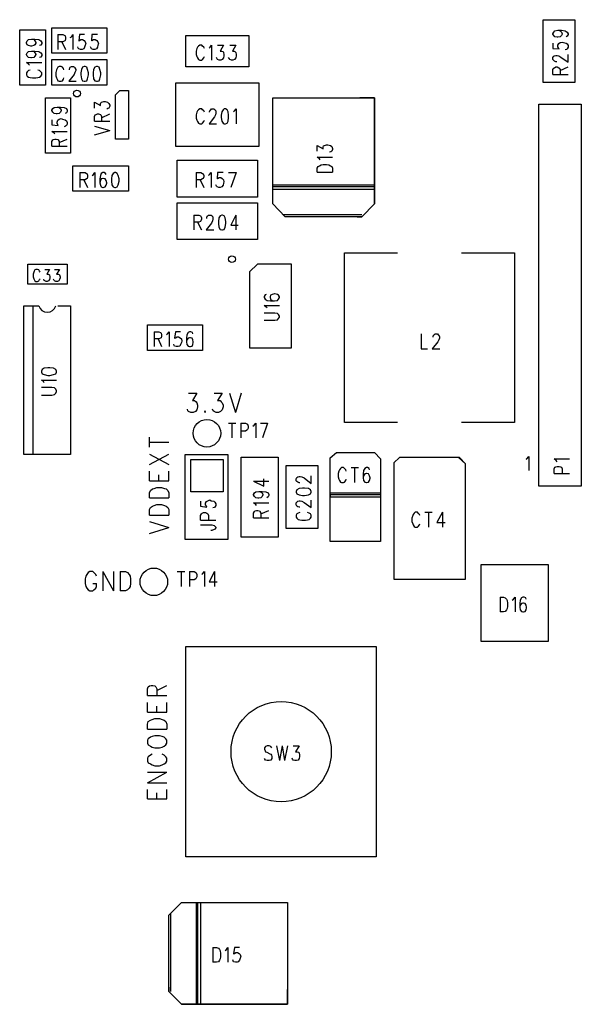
# Model space of a CAD drawing. Extents: x 11.9 to 28.1, y 10.8 to 21.2.
# Tile 13 of 53: x 15.8 to 17.1, y 16.6 to 18.9. Entities that reach past the tile are written whole.
import ezdxf

# ---------------------------------------------------------------- set-up
doc = ezdxf.new("R2010")
doc.units = 0
doc.header["$MEASUREMENT"] = 0
doc.layers.add('LAYNR1', color=2, linetype='Continuous')

msp = doc.modelspace()

# ---------------------------------------------------------------- linework, layer by layer
at = {"layer": 'LAYNR1', "color": 7}
for points in [[(16.99, 18.767), (16.99, 18.915)], [(16.99, 18.915), (17.065, 18.915)], [(17.065, 18.915), (17.065, 18.767)], [(15.757, 18.761), (15.757, 18.891)], [(15.757, 18.891), (15.818, 18.891)], [(15.818, 18.891), (15.818, 18.761)], [(15.833, 18.896), (15.962, 18.896)], [(15.833, 18.836), (15.833, 18.896)], [(15.847, 18.88), (15.847, 18.845)], [(15.847, 18.88), (15.859, 18.88), (15.863, 18.878), (15.864, 18.877), (15.865, 18.873), (15.865, 18.87), (15.864, 18.866), (15.863, 18.865), (15.859, 18.863), (15.847, 18.863)], [(15.876, 18.873), (15.879, 18.875), (15.882, 18.88), (15.882, 18.845)], [(15.91, 18.88), (15.898, 18.88), (15.896, 18.865), (15.898, 18.866), (15.901, 18.868), (15.905, 18.868), (15.909, 18.866), (15.911, 18.863), (15.913, 18.858), (15.911, 18.855), (15.91, 18.85), (15.908, 18.846), (15.904, 18.845), (15.9, 18.845), (15.896, 18.846), (15.895, 18.848), (15.894, 18.851)], [(15.94, 18.88), (15.927, 18.88), (15.926, 18.865), (15.927, 18.866), (15.931, 18.868), (15.935, 18.868), (15.939, 18.866), (15.941, 18.863), (15.943, 18.858), (15.941, 18.855), (15.94, 18.85), (15.938, 18.846), (15.934, 18.845), (15.93, 18.845), (15.926, 18.846), (15.925, 18.848), (15.924, 18.851)], [(15.962, 18.896), (15.962, 18.836)], [(16.148, 18.878), (16.297, 18.878)], [(16.148, 18.804), (16.148, 18.878)], [(16.297, 18.878), (16.297, 18.804)], [(17.025, 18.89), (17.03, 18.889), (17.033, 18.886), (17.035, 18.882), (17.035, 18.881), (17.033, 18.878), (17.03, 18.875), (17.025, 18.874), (17.023, 18.874), (17.018, 18.875), (17.015, 18.878), (17.013, 18.881), (17.013, 18.882), (17.015, 18.886), (17.018, 18.889), (17.025, 18.89), (17.033, 18.89), (17.042, 18.889), (17.047, 18.886), (17.049, 18.882), (17.049, 18.88), (17.047, 18.876), (17.044, 18.875)], [(15.785, 18.869), (15.79, 18.868), (15.793, 18.865), (15.795, 18.861), (15.795, 18.86), (15.793, 18.856), (15.79, 18.854), (15.785, 18.853), (15.783, 18.853), (15.778, 18.854), (15.775, 18.856), (15.773, 18.86), (15.773, 18.861), (15.775, 18.865), (15.778, 18.868), (15.785, 18.869), (15.793, 18.869), (15.802, 18.868), (15.807, 18.865), (15.809, 18.861), (15.809, 18.859), (15.807, 18.855), (15.804, 18.854)], [(15.856, 18.863), (15.865, 18.845)], [(16.181, 18.855), (16.178, 18.853)], [(16.186, 18.855), (16.181, 18.855)], [(16.188, 18.853), (16.186, 18.855)], [(16.206, 18.85), (16.209, 18.855)], [(16.209, 18.855), (16.209, 18.82)], [(16.223, 18.855), (16.237, 18.855)], [(16.237, 18.855), (16.229, 18.841)], [(16.252, 18.855), (16.266, 18.855)], [(16.266, 18.855), (16.258, 18.841)], [(17.013, 18.86), (17.013, 18.847), (17.028, 18.846), (17.027, 18.847), (17.025, 18.851), (17.025, 18.855), (17.027, 18.859), (17.03, 18.861), (17.035, 18.862), (17.038, 18.861), (17.044, 18.86), (17.047, 18.858), (17.049, 18.854), (17.049, 18.85), (17.047, 18.846), (17.045, 18.845), (17.042, 18.844)], [(15.785, 18.841), (15.79, 18.84), (15.793, 18.837), (15.795, 18.834), (15.795, 18.833), (15.793, 18.829), (15.79, 18.826), (15.785, 18.825), (15.783, 18.825), (15.778, 18.826), (15.775, 18.829), (15.773, 18.833), (15.773, 18.834), (15.775, 18.837), (15.778, 18.84), (15.785, 18.841), (15.793, 18.841), (15.802, 18.84), (15.807, 18.837), (15.809, 18.834), (15.809, 18.831), (15.807, 18.827), (15.804, 18.826)], [(15.962, 18.836), (15.833, 18.836)], [(16.174, 18.847), (16.173, 18.841)], [(16.173, 18.841), (16.173, 18.833)], [(16.173, 18.833), (16.174, 18.828)], [(16.176, 18.85), (16.174, 18.847)], [(16.178, 18.853), (16.176, 18.85)], [(16.191, 18.85), (16.188, 18.853)], [(16.192, 18.847), (16.191, 18.85)], [(16.203, 18.848), (16.206, 18.85)], [(16.229, 18.841), (16.233, 18.841)], [(16.233, 18.841), (16.236, 18.84)], [(16.236, 18.84), (16.237, 18.838)], [(16.237, 18.838), (16.238, 18.833)], [(16.238, 18.833), (16.238, 18.83)], [(16.258, 18.841), (16.262, 18.841)], [(16.262, 18.841), (16.264, 18.84)], [(16.264, 18.84), (16.266, 18.838)], [(16.266, 18.838), (16.267, 18.833)], [(16.267, 18.833), (16.267, 18.83)], [(17.022, 18.816), (17.02, 18.816), (17.017, 18.817), (17.015, 18.819), (17.013, 18.821), (17.013, 18.826), (17.015, 18.829), (17.017, 18.83), (17.02, 18.831), (17.023, 18.831), (17.027, 18.83), (17.032, 18.827), (17.049, 18.815), (17.049, 18.833)], [(15.78, 18.808), (15.778, 18.81), (15.773, 18.814), (15.809, 18.814)], [(15.833, 18.761), (15.833, 18.821)], [(15.833, 18.821), (15.962, 18.821)], [(15.962, 18.821), (15.962, 18.761)], [(16.174, 18.828), (16.176, 18.825)], [(16.176, 18.825), (16.178, 18.821)], [(16.178, 18.821), (16.181, 18.82)], [(16.181, 18.82), (16.186, 18.82)], [(16.186, 18.82), (16.188, 18.821)], [(16.188, 18.821), (16.191, 18.825)], [(16.191, 18.825), (16.192, 18.828)], [(16.222, 18.823), (16.221, 18.826)], [(16.223, 18.821), (16.222, 18.823)], [(16.227, 18.82), (16.223, 18.821)], [(16.231, 18.82), (16.227, 18.82)], [(16.234, 18.821), (16.231, 18.82)], [(16.237, 18.825), (16.234, 18.821)], [(16.238, 18.83), (16.237, 18.825)], [(16.251, 18.823), (16.249, 18.826)], [(16.252, 18.821), (16.251, 18.823)], [(16.256, 18.82), (16.252, 18.821)], [(16.259, 18.82), (16.256, 18.82)], [(16.263, 18.821), (16.259, 18.82)], [(16.266, 18.825), (16.263, 18.821)], [(16.267, 18.83), (16.266, 18.825)], [(15.782, 18.796), (15.778, 18.795), (15.775, 18.792), (15.773, 18.79), (15.773, 18.785), (15.775, 18.782), (15.778, 18.78), (15.782, 18.779), (15.787, 18.778), (15.795, 18.778), (15.8, 18.779), (15.804, 18.78), (15.807, 18.782), (15.809, 18.785), (15.809, 18.79), (15.807, 18.792), (15.804, 18.795), (15.8, 18.796)], [(15.861, 18.797), (15.86, 18.8), (15.858, 18.803), (15.855, 18.805), (15.85, 18.805), (15.847, 18.803), (15.845, 18.8), (15.844, 18.797), (15.842, 18.791), (15.842, 18.783), (15.844, 18.778), (15.845, 18.775), (15.847, 18.771), (15.85, 18.77), (15.855, 18.77), (15.858, 18.771), (15.86, 18.775), (15.861, 18.778)], [(15.874, 18.797), (15.874, 18.798), (15.875, 18.802), (15.876, 18.803), (15.879, 18.805), (15.884, 18.805), (15.886, 18.803), (15.887, 18.802), (15.889, 18.798), (15.889, 18.795), (15.887, 18.791), (15.885, 18.786), (15.873, 18.77), (15.89, 18.77)], [(16.297, 18.804), (16.148, 18.804)], [(17.013, 18.786), (17.013, 18.798), (17.015, 18.801), (17.017, 18.802), (17.02, 18.804), (17.023, 18.804), (17.027, 18.802), (17.028, 18.801), (17.03, 18.798), (17.03, 18.786)], [(17.013, 18.786), (17.049, 18.786)], [(17.03, 18.795), (17.049, 18.804)], [(15.818, 18.761), (15.757, 18.761)], [(15.962, 18.761), (15.833, 18.761)], [(16.125, 18.766), (16.32, 18.766)], [(16.125, 18.616), (16.125, 18.766)], [(16.32, 18.766), (16.32, 18.616)], [(17.065, 18.767), (16.99, 18.767)], [(15.983, 18.738), (15.993, 18.748)], [(15.983, 18.634), (15.983, 18.738)], [(15.993, 18.748), (16.013, 18.748)], [(16.013, 18.748), (16.013, 18.634)], [(15.818, 18.601), (15.818, 18.731)], [(15.818, 18.731), (15.877, 18.731)], [(15.877, 18.731), (15.877, 18.601)], [(15.933, 18.707), (15.933, 18.721)], [(15.933, 18.721), (15.947, 18.713)], [(15.947, 18.717), (15.948, 18.719)], [(15.947, 18.713), (15.947, 18.717)], [(15.948, 18.719), (15.95, 18.721)], [(15.95, 18.721), (15.955, 18.722)], [(15.955, 18.722), (15.958, 18.722)], [(15.958, 18.722), (15.964, 18.721)], [(15.964, 18.721), (15.967, 18.718)], [(15.967, 18.718), (15.969, 18.714)], [(16.353, 18.481), (16.353, 18.731)], [(16.353, 18.731), (16.388, 18.731)], [(16.353, 18.481), (16.353, 18.731)], [(16.353, 18.731), (16.593, 18.731)], [(16.593, 18.731), (16.558, 18.731)], [(16.593, 18.481), (16.593, 18.731)], [(16.593, 18.731), (16.593, 18.481)], [(16.98, 17.816), (16.98, 18.716)], [(16.98, 18.716), (17.08, 18.716)], [(17.08, 18.716), (17.08, 17.816)], [(15.833, 18.702), (15.835, 18.706)], [(15.833, 18.701), (15.833, 18.702)], [(15.835, 18.697), (15.833, 18.701)], [(15.835, 18.706), (15.838, 18.708)], [(15.838, 18.694), (15.835, 18.697)], [(15.838, 18.708), (15.845, 18.709)], [(15.843, 18.693), (15.838, 18.694)], [(15.845, 18.693), (15.843, 18.693)], [(15.845, 18.709), (15.85, 18.708)], [(15.845, 18.709), (15.853, 18.709)], [(15.85, 18.694), (15.845, 18.693)], [(15.85, 18.708), (15.853, 18.706)], [(15.853, 18.697), (15.85, 18.694)], [(15.853, 18.709), (15.862, 18.708)], [(15.853, 18.706), (15.855, 18.702)], [(15.855, 18.701), (15.853, 18.697)], [(15.855, 18.702), (15.855, 18.701)], [(15.862, 18.708), (15.867, 18.706)], [(15.867, 18.696), (15.864, 18.694)], [(15.867, 18.706), (15.869, 18.702)], [(15.869, 18.699), (15.867, 18.696)], [(15.869, 18.702), (15.869, 18.699)], [(15.935, 18.691), (15.937, 18.692)], [(15.937, 18.692), (15.94, 18.693)], [(15.94, 18.693), (15.943, 18.693)], [(15.943, 18.693), (15.947, 18.692)], [(15.947, 18.692), (15.948, 18.691)], [(15.95, 18.684), (15.969, 18.693)], [(15.965, 18.706), (15.962, 18.704)], [(15.967, 18.707), (15.965, 18.706)], [(15.969, 18.711), (15.967, 18.707)], [(15.969, 18.714), (15.969, 18.711)], [(16.174, 18.697), (16.173, 18.691)], [(16.176, 18.7), (16.174, 18.697)], [(16.178, 18.703), (16.176, 18.7)], [(16.181, 18.705), (16.178, 18.703)], [(16.186, 18.705), (16.181, 18.705)], [(16.188, 18.703), (16.186, 18.705)], [(16.191, 18.7), (16.188, 18.703)], [(16.192, 18.697), (16.191, 18.7)], [(16.204, 18.698), (16.206, 18.702)], [(16.204, 18.697), (16.204, 18.698)], [(16.206, 18.702), (16.207, 18.703)], [(16.207, 18.703), (16.209, 18.705)], [(16.209, 18.705), (16.214, 18.705)], [(16.214, 18.705), (16.217, 18.703)], [(16.217, 18.703), (16.218, 18.702)], [(16.218, 18.702), (16.219, 18.698)], [(16.219, 18.695), (16.218, 18.691)], [(16.219, 18.698), (16.219, 18.695)], [(16.233, 18.698), (16.232, 18.69)], [(16.236, 18.703), (16.233, 18.698)], [(16.239, 18.705), (16.236, 18.703)], [(16.242, 18.705), (16.239, 18.705)], [(16.246, 18.703), (16.242, 18.705)], [(16.248, 18.698), (16.246, 18.703)], [(16.249, 18.69), (16.248, 18.698)], [(16.261, 18.698), (16.263, 18.7)], [(16.263, 18.7), (16.267, 18.705)], [(16.267, 18.705), (16.267, 18.67)], [(15.833, 18.679), (15.833, 18.667)], [(15.845, 18.674), (15.847, 18.678)], [(15.845, 18.671), (15.845, 18.674)], [(15.847, 18.667), (15.845, 18.671)], [(15.847, 18.678), (15.85, 18.681)], [(15.85, 18.681), (15.855, 18.682)], [(15.855, 18.682), (15.858, 18.681)], [(15.858, 18.681), (15.864, 18.679)], [(15.864, 18.679), (15.867, 18.677)], [(15.867, 18.677), (15.869, 18.673)], [(15.869, 18.669), (15.867, 18.666)], [(15.869, 18.673), (15.869, 18.669)], [(15.933, 18.687), (15.935, 18.691)], [(15.933, 18.676), (15.933, 18.687)], [(15.933, 18.676), (15.969, 18.676)], [(15.948, 18.691), (15.95, 18.687)], [(15.95, 18.687), (15.95, 18.676)], [(16.173, 18.691), (16.173, 18.683)], [(16.173, 18.683), (16.174, 18.678)], [(16.174, 18.678), (16.176, 18.675)], [(16.176, 18.675), (16.178, 18.671)], [(16.178, 18.671), (16.181, 18.67)], [(16.181, 18.67), (16.186, 18.67)], [(16.186, 18.67), (16.188, 18.671)], [(16.188, 18.671), (16.191, 18.675)], [(16.191, 18.675), (16.192, 18.678)], [(16.216, 18.686), (16.203, 18.67)], [(16.203, 18.67), (16.221, 18.67)], [(16.218, 18.691), (16.216, 18.686)], [(16.232, 18.69), (16.232, 18.685)], [(16.232, 18.685), (16.233, 18.676)], [(16.233, 18.676), (16.236, 18.671)], [(16.236, 18.671), (16.239, 18.67)], [(16.239, 18.67), (16.242, 18.67)], [(16.242, 18.67), (16.246, 18.671)], [(16.246, 18.671), (16.248, 18.676)], [(16.248, 18.676), (16.249, 18.685)], [(16.249, 18.685), (16.249, 18.69)], [(15.833, 18.667), (15.848, 18.666)], [(15.838, 18.648), (15.833, 18.652)], [(15.833, 18.652), (15.869, 18.652)], [(15.84, 18.646), (15.838, 18.648)], [(15.848, 18.666), (15.847, 18.667)], [(15.865, 18.664), (15.862, 18.663)], [(15.867, 18.666), (15.865, 18.664)], [(15.933, 18.664), (15.969, 18.654)], [(15.933, 18.644), (15.969, 18.654)], [(15.833, 18.628), (15.835, 18.632)], [(15.833, 18.617), (15.833, 18.628)], [(15.835, 18.632), (15.837, 18.633)], [(15.837, 18.633), (15.84, 18.634)], [(15.84, 18.634), (15.843, 18.634)], [(15.843, 18.634), (15.847, 18.633)], [(15.847, 18.633), (15.848, 18.632)], [(15.848, 18.632), (15.85, 18.628)], [(15.85, 18.626), (15.869, 18.634)], [(15.85, 18.628), (15.85, 18.617)], [(16.013, 18.634), (15.983, 18.634)], [(15.877, 18.601), (15.818, 18.601)], [(15.833, 18.617), (15.869, 18.617)], [(16.32, 18.616), (16.125, 18.616)], [(16.458, 18.605), (16.458, 18.619), (16.472, 18.611), (16.472, 18.615), (16.473, 18.618), (16.475, 18.619), (16.48, 18.62), (16.483, 18.62), (16.489, 18.619), (16.492, 18.616), (16.494, 18.612), (16.494, 18.609), (16.492, 18.605), (16.49, 18.604), (16.487, 18.603)], [(16.128, 18.584), (16.317, 18.584)], [(16.128, 18.497), (16.128, 18.584)], [(16.317, 18.584), (16.317, 18.497)], [(16.465, 18.585), (16.463, 18.587), (16.458, 18.591), (16.494, 18.591)], [(15.882, 18.511), (15.882, 18.571)], [(15.882, 18.571), (16.013, 18.571)], [(15.899, 18.555), (15.899, 18.52)], [(15.899, 18.555), (15.911, 18.555)], [(15.911, 18.555), (15.914, 18.553)], [(15.914, 18.553), (15.916, 18.552)], [(15.916, 18.552), (15.917, 18.548)], [(15.931, 18.55), (15.934, 18.555)], [(15.934, 18.555), (15.934, 18.52)], [(15.949, 18.553), (15.947, 18.548)], [(15.953, 18.555), (15.949, 18.553)], [(15.956, 18.555), (15.953, 18.555)], [(15.959, 18.553), (15.956, 18.555)], [(15.961, 18.55), (15.959, 18.553)], [(15.977, 18.553), (15.974, 18.548)], [(15.981, 18.555), (15.977, 18.553)], [(15.983, 18.555), (15.981, 18.555)], [(15.987, 18.553), (15.983, 18.555)], [(15.989, 18.548), (15.987, 18.553)], [(16.013, 18.571), (16.013, 18.511)], [(16.173, 18.555), (16.173, 18.52)], [(16.173, 18.555), (16.184, 18.555)], [(16.184, 18.555), (16.188, 18.553)], [(16.188, 18.553), (16.189, 18.552)], [(16.189, 18.552), (16.191, 18.548)], [(16.204, 18.55), (16.208, 18.555)], [(16.208, 18.555), (16.208, 18.52)], [(16.223, 18.555), (16.222, 18.54)], [(16.236, 18.555), (16.223, 18.555)], [(16.249, 18.555), (16.267, 18.555)], [(16.267, 18.555), (16.254, 18.52)], [(16.458, 18.556), (16.458, 18.565), (16.46, 18.569), (16.463, 18.571), (16.467, 18.573), (16.472, 18.574), (16.48, 18.574), (16.485, 18.573), (16.489, 18.571), (16.492, 18.569), (16.494, 18.565), (16.494, 18.556)], [(16.458, 18.556), (16.494, 18.556)], [(15.911, 18.538), (15.899, 18.538)], [(15.908, 18.538), (15.917, 18.52)], [(15.914, 18.54), (15.911, 18.538)], [(15.916, 18.541), (15.914, 18.54)], [(15.917, 18.545), (15.916, 18.541)], [(15.917, 18.548), (15.917, 18.545)], [(15.928, 18.548), (15.931, 18.55)], [(15.947, 18.548), (15.946, 18.54)], [(15.946, 18.54), (15.946, 18.531)], [(15.947, 18.536), (15.946, 18.531)], [(15.946, 18.531), (15.947, 18.525)], [(15.949, 18.54), (15.947, 18.536)], [(15.953, 18.541), (15.949, 18.54)], [(15.954, 18.541), (15.953, 18.541)], [(15.958, 18.54), (15.954, 18.541)], [(15.961, 18.536), (15.958, 18.54)], [(15.962, 18.531), (15.961, 18.536)], [(15.961, 18.525), (15.962, 18.53)], [(15.962, 18.53), (15.962, 18.531)], [(15.974, 18.548), (15.973, 18.54)], [(15.973, 18.54), (15.973, 18.535)], [(15.973, 18.535), (15.974, 18.526)], [(15.991, 18.54), (15.989, 18.548)], [(15.989, 18.526), (15.991, 18.535)], [(15.991, 18.535), (15.991, 18.54)], [(16.184, 18.538), (16.173, 18.538)], [(16.182, 18.538), (16.191, 18.52)], [(16.188, 18.54), (16.184, 18.538)], [(16.189, 18.541), (16.188, 18.54)], [(16.191, 18.545), (16.189, 18.541)], [(16.191, 18.548), (16.191, 18.545)], [(16.202, 18.548), (16.204, 18.55)], [(16.222, 18.54), (16.223, 18.541)], [(16.223, 18.541), (16.227, 18.543)], [(16.227, 18.543), (16.231, 18.543)], [(16.231, 18.543), (16.234, 18.541)], [(16.234, 18.541), (16.237, 18.538)], [(16.237, 18.53), (16.236, 18.525)], [(16.237, 18.538), (16.238, 18.533)], [(16.238, 18.533), (16.237, 18.53)], [(16.013, 18.511), (15.882, 18.511)], [(15.947, 18.525), (15.949, 18.521)], [(15.949, 18.521), (15.953, 18.52)], [(15.953, 18.52), (15.954, 18.52)], [(15.954, 18.52), (15.958, 18.521)], [(15.958, 18.521), (15.961, 18.525)], [(15.974, 18.526), (15.977, 18.521)], [(15.977, 18.521), (15.981, 18.52)], [(15.981, 18.52), (15.983, 18.52)], [(15.983, 18.52), (15.987, 18.521)], [(15.987, 18.521), (15.989, 18.526)], [(16.221, 18.523), (16.219, 18.526)], [(16.222, 18.521), (16.221, 18.523)], [(16.226, 18.52), (16.222, 18.521)], [(16.229, 18.52), (16.226, 18.52)], [(16.233, 18.521), (16.229, 18.52)], [(16.236, 18.525), (16.233, 18.521)], [(16.353, 18.521), (16.353, 18.526)], [(16.353, 18.526), (16.593, 18.526)], [(16.593, 18.521), (16.353, 18.521)], [(16.353, 18.516), (16.593, 18.516)], [(16.593, 18.516), (16.593, 18.521)], [(16.317, 18.497), (16.128, 18.497)], [(16.128, 18.484), (16.317, 18.484)], [(16.128, 18.397), (16.128, 18.484)], [(16.317, 18.484), (16.317, 18.397)], [(16.382, 18.451), (16.353, 18.481)], [(16.382, 18.451), (16.353, 18.481)], [(16.563, 18.451), (16.593, 18.481)], [(16.593, 18.481), (16.563, 18.451)], [(16.167, 18.455), (16.167, 18.42)], [(16.167, 18.455), (16.179, 18.455), (16.183, 18.453), (16.184, 18.452), (16.185, 18.448), (16.185, 18.445), (16.184, 18.441), (16.183, 18.44), (16.179, 18.438), (16.167, 18.438)], [(16.176, 18.438), (16.185, 18.42)], [(16.198, 18.447), (16.198, 18.448), (16.199, 18.452), (16.2, 18.453), (16.202, 18.455), (16.208, 18.455), (16.21, 18.453), (16.211, 18.452), (16.212, 18.448), (16.212, 18.445), (16.211, 18.441), (16.209, 18.436), (16.196, 18.42), (16.214, 18.42)], [(16.266, 18.455), (16.254, 18.431), (16.272, 18.431)], [(16.266, 18.455), (16.266, 18.42)], [(16.378, 18.456), (16.563, 18.456)], [(16.392, 18.451), (16.382, 18.451)], [(16.563, 18.451), (16.382, 18.451)], [(16.552, 18.451), (16.563, 18.451)], [(16.317, 18.397), (16.128, 18.397)], [(16.522, 17.966), (16.522, 18.366)], [(16.522, 18.366), (16.647, 18.366)], [(16.798, 18.366), (16.923, 18.366)], [(16.923, 18.366), (16.923, 17.966)], [(15.776, 18.292), (15.776, 18.339)], [(15.776, 18.339), (15.869, 18.339)], [(15.805, 18.32), (15.804, 18.323), (15.802, 18.326), (15.799, 18.327), (15.795, 18.327), (15.793, 18.326), (15.791, 18.323), (15.79, 18.32), (15.789, 18.316), (15.789, 18.309), (15.79, 18.305), (15.791, 18.303), (15.793, 18.3), (15.795, 18.298), (15.799, 18.298), (15.802, 18.3), (15.804, 18.303), (15.805, 18.305)], [(15.816, 18.327), (15.827, 18.327), (15.821, 18.316), (15.824, 18.316), (15.826, 18.315), (15.827, 18.314), (15.828, 18.309)], [(15.839, 18.327), (15.851, 18.327)], [(15.851, 18.327), (15.844, 18.316), (15.848, 18.316), (15.85, 18.315), (15.851, 18.314)], [(15.869, 18.339), (15.869, 18.292)], [(16.317, 18.339), (16.298, 18.321)], [(16.298, 18.321), (16.298, 18.142)], [(16.397, 18.339), (16.317, 18.339)], [(16.397, 18.142), (16.397, 18.339)], [(15.828, 18.307), (15.827, 18.303), (15.825, 18.3), (15.822, 18.298), (15.819, 18.298), (15.816, 18.3), (15.815, 18.301), (15.814, 18.304)], [(15.828, 18.309), (15.828, 18.307)], [(15.839, 18.3), (15.838, 18.301), (15.837, 18.304)], [(15.851, 18.303), (15.849, 18.3), (15.846, 18.298), (15.842, 18.298), (15.839, 18.3)], [(15.851, 18.314), (15.852, 18.309), (15.852, 18.307), (15.851, 18.303)], [(15.869, 18.292), (15.776, 18.292)], [(16.335, 18.267), (16.333, 18.263)], [(16.333, 18.263), (16.333, 18.261)], [(16.333, 18.261), (16.335, 18.257)], [(16.338, 18.268), (16.335, 18.267)], [(16.335, 18.257), (16.34, 18.254)], [(16.34, 18.254), (16.348, 18.253)], [(16.348, 18.266), (16.347, 18.262)], [(16.347, 18.262), (16.347, 18.261)], [(16.347, 18.261), (16.348, 18.257)], [(16.352, 18.268), (16.348, 18.266)], [(16.348, 18.257), (16.352, 18.254)], [(16.348, 18.253), (16.357, 18.253)], [(16.357, 18.269), (16.352, 18.268)], [(16.352, 18.254), (16.357, 18.253)], [(16.358, 18.269), (16.357, 18.269)], [(16.357, 18.253), (16.364, 18.254)], [(16.364, 18.268), (16.358, 18.269)], [(16.367, 18.266), (16.364, 18.268)], [(16.364, 18.254), (16.367, 18.257)], [(16.369, 18.262), (16.367, 18.266)], [(16.367, 18.257), (16.369, 18.261)], [(16.369, 18.261), (16.369, 18.262)], [(15.767, 17.891), (15.767, 18.241)], [(15.767, 18.241), (15.802, 18.241)], [(15.788, 18.241), (15.788, 17.891)], [(15.847, 18.241), (15.877, 18.241)], [(15.877, 18.241), (15.877, 17.891)], [(16.338, 18.238), (16.333, 18.242)], [(16.333, 18.242), (16.369, 18.242)], [(16.34, 18.236), (16.338, 18.238)], [(16.358, 18.224), (16.333, 18.224)], [(16.333, 18.207), (16.358, 18.207)], [(16.364, 18.223), (16.358, 18.224)], [(16.358, 18.207), (16.364, 18.208)], [(16.367, 18.221), (16.364, 18.223)], [(16.364, 18.208), (16.367, 18.211)], [(16.369, 18.217), (16.367, 18.221)], [(16.367, 18.211), (16.369, 18.214)], [(16.369, 18.214), (16.369, 18.217)], [(16.058, 18.196), (16.188, 18.196)], [(16.058, 18.136), (16.058, 18.196)], [(16.188, 18.196), (16.188, 18.136)], [(16.074, 18.18), (16.074, 18.145)], [(16.074, 18.18), (16.085, 18.18), (16.089, 18.178), (16.09, 18.177), (16.091, 18.173), (16.091, 18.17), (16.09, 18.166), (16.089, 18.165), (16.085, 18.163), (16.074, 18.163)], [(16.083, 18.163), (16.091, 18.145)], [(16.103, 18.173), (16.105, 18.175), (16.109, 18.18), (16.109, 18.145)], [(16.136, 18.18), (16.124, 18.18), (16.122, 18.165), (16.124, 18.166), (16.128, 18.168), (16.131, 18.168), (16.135, 18.166), (16.138, 18.163), (16.139, 18.158), (16.138, 18.155), (16.136, 18.15), (16.134, 18.146), (16.13, 18.145), (16.126, 18.145), (16.122, 18.146), (16.121, 18.148), (16.12, 18.151)], [(16.165, 18.175), (16.164, 18.178), (16.16, 18.18), (16.157, 18.18), (16.154, 18.178), (16.151, 18.173), (16.15, 18.165), (16.15, 18.156), (16.151, 18.15), (16.154, 18.146), (16.157, 18.145), (16.159, 18.145), (16.163, 18.146), (16.165, 18.15), (16.166, 18.155), (16.166, 18.156), (16.165, 18.161), (16.163, 18.165), (16.159, 18.166), (16.157, 18.166), (16.154, 18.165), (16.151, 18.161), (16.15, 18.156)], [(16.703, 18.175), (16.703, 18.14)], [(16.731, 18.168), (16.732, 18.172)], [(16.731, 18.167), (16.731, 18.168)], [(16.732, 18.172), (16.733, 18.173)], [(16.733, 18.173), (16.736, 18.175)], [(16.736, 18.175), (16.741, 18.175)], [(16.741, 18.175), (16.743, 18.173)], [(16.744, 18.161), (16.742, 18.156)], [(16.743, 18.173), (16.744, 18.172)], [(16.744, 18.172), (16.746, 18.168)], [(16.746, 18.165), (16.744, 18.161)], [(16.746, 18.168), (16.746, 18.165)], [(16.188, 18.136), (16.058, 18.136)], [(16.298, 18.142), (16.397, 18.142)], [(16.703, 18.14), (16.718, 18.14)], [(16.742, 18.156), (16.729, 18.14)], [(16.729, 18.14), (16.747, 18.14)], [(15.815, 18.06), (15.813, 18.063), (15.808, 18.066), (15.844, 18.066)], [(15.808, 18.031), (15.833, 18.031), (15.839, 18.032), (15.842, 18.035), (15.844, 18.039), (15.844, 18.041), (15.842, 18.045), (15.839, 18.048), (15.833, 18.049), (15.808, 18.049)], [(16.155, 18.035), (16.174, 18.035), (16.164, 18.018), (16.169, 18.018), (16.173, 18.015), (16.174, 18.013), (16.176, 18.007)], [(16.215, 18.035), (16.234, 18.035), (16.223, 18.018), (16.229, 18.018), (16.232, 18.015), (16.234, 18.013), (16.236, 18.007)], [(16.251, 18.035), (16.265, 17.99)], [(16.279, 18.035), (16.265, 17.99)], [(16.16, 17.99), (16.155, 17.992), (16.153, 17.994), (16.152, 17.998)], [(16.176, 18.007), (16.176, 18.003), (16.174, 17.996), (16.171, 17.992), (16.166, 17.99)], [(16.22, 17.99), (16.215, 17.992), (16.213, 17.994), (16.211, 17.998)], [(16.236, 18.007), (16.236, 18.003), (16.234, 17.996), (16.23, 17.992), (16.225, 17.99)], [(16.166, 17.99), (16.16, 17.99)], [(16.194, 17.994), (16.192, 17.992), (16.194, 17.99)], [(16.194, 17.99), (16.195, 17.992), (16.194, 17.994)], [(16.225, 17.99), (16.22, 17.99)], [(16.249, 17.965), (16.266, 17.965)], [(16.257, 17.965), (16.257, 17.93)], [(16.278, 17.965), (16.278, 17.93)], [(16.278, 17.965), (16.289, 17.965), (16.292, 17.963), (16.294, 17.962), (16.295, 17.958), (16.295, 17.953), (16.294, 17.95), (16.292, 17.948), (16.289, 17.946), (16.278, 17.946)], [(16.306, 17.958), (16.309, 17.96), (16.313, 17.965), (16.313, 17.93)], [(16.324, 17.965), (16.341, 17.965)], [(16.341, 17.965), (16.329, 17.93)], [(16.647, 17.966), (16.522, 17.966)], [(16.923, 17.966), (16.798, 17.966)], [(16.063, 17.908), (16.063, 17.932)], [(16.063, 17.92), (16.108, 17.92)], [(15.877, 17.891), (15.767, 17.891)], [(16.063, 17.867), (16.108, 17.892)], [(16.063, 17.892), (16.108, 17.867)], [(16.147, 17.691), (16.147, 17.891)], [(16.147, 17.891), (16.247, 17.891)], [(16.247, 17.891), (16.247, 17.691)], [(16.279, 17.696), (16.279, 17.885)], [(16.279, 17.885), (16.366, 17.885)], [(16.366, 17.885), (16.366, 17.696)], [(16.488, 17.883), (16.503, 17.896)], [(16.488, 17.686), (16.488, 17.883)], [(16.503, 17.896), (16.593, 17.896)], [(16.593, 17.896), (16.607, 17.881)], [(16.607, 17.881), (16.607, 17.686)], [(16.667, 17.884), (16.652, 17.884), (16.638, 17.871), (16.638, 17.597), (16.669, 17.597)], [(16.774, 17.597), (16.807, 17.597), (16.807, 17.869), (16.791, 17.884), (16.774, 17.884)], [(16.95, 17.88), (16.952, 17.881), (16.956, 17.886), (16.956, 17.853)], [(17.021, 17.877), (17.016, 17.881)], [(17.016, 17.881), (17.052, 17.881)], [(16.16, 17.803), (16.16, 17.879)], [(16.16, 17.879), (16.236, 17.879)], [(16.236, 17.879), (16.236, 17.803)], [(16.385, 17.717), (16.385, 17.865)], [(16.385, 17.865), (16.459, 17.865)], [(16.459, 17.865), (16.459, 17.717)], [(16.526, 17.852), (16.525, 17.855), (16.522, 17.858), (16.52, 17.86), (16.515, 17.86), (16.513, 17.858), (16.51, 17.855), (16.509, 17.852), (16.507, 17.846), (16.507, 17.838), (16.509, 17.833), (16.51, 17.83), (16.513, 17.826), (16.515, 17.825), (16.52, 17.825), (16.522, 17.826), (16.525, 17.83), (16.526, 17.833)], [(16.538, 17.86), (16.555, 17.86)], [(16.546, 17.86), (16.546, 17.825)], [(16.581, 17.855), (16.58, 17.858), (16.576, 17.86), (16.574, 17.86), (16.57, 17.858), (16.567, 17.853), (16.566, 17.845), (16.566, 17.836), (16.567, 17.83), (16.57, 17.826), (16.574, 17.825), (16.575, 17.825), (16.579, 17.826), (16.581, 17.83), (16.583, 17.835), (16.583, 17.836), (16.581, 17.841), (16.579, 17.845), (16.575, 17.846), (16.574, 17.846), (16.57, 17.845), (16.567, 17.841), (16.566, 17.836)], [(17.016, 17.857), (17.018, 17.861)], [(17.016, 17.846), (17.016, 17.857)], [(17.018, 17.861), (17.02, 17.862)], [(17.02, 17.862), (17.023, 17.863)], [(17.023, 17.874), (17.021, 17.877)], [(17.023, 17.863), (17.028, 17.863)], [(17.028, 17.863), (17.031, 17.862)], [(17.031, 17.862), (17.033, 17.861)], [(17.033, 17.861), (17.035, 17.857)], [(17.035, 17.857), (17.035, 17.846)], [(16.063, 17.829), (16.063, 17.852)], [(16.085, 17.829), (16.085, 17.843)], [(16.108, 17.829), (16.108, 17.852)], [(16.332, 17.816), (16.332, 17.834)], [(16.408, 17.834), (16.41, 17.837)], [(16.408, 17.829), (16.408, 17.834)], [(16.41, 17.837), (16.412, 17.838)], [(16.412, 17.838), (16.415, 17.839)], [(16.415, 17.839), (16.418, 17.839)], [(16.418, 17.839), (16.422, 17.838)], [(16.422, 17.838), (16.427, 17.836)], [(16.427, 17.836), (16.444, 17.823)], [(16.444, 17.823), (16.444, 17.841)], [(17.016, 17.846), (17.052, 17.846)], [(16.063, 17.829), (16.108, 17.829)], [(16.065, 17.806), (16.07, 17.81)], [(16.07, 17.81), (16.074, 17.811)], [(16.074, 17.811), (16.08, 17.813)], [(16.08, 17.813), (16.091, 17.813)], [(16.091, 17.813), (16.098, 17.811)], [(16.098, 17.811), (16.102, 17.81)], [(16.102, 17.81), (16.106, 17.806)], [(16.308, 17.828), (16.332, 17.816)], [(16.308, 17.828), (16.344, 17.828)], [(16.41, 17.827), (16.408, 17.829)], [(16.412, 17.826), (16.41, 17.827)], [(16.415, 17.811), (16.41, 17.808)], [(16.415, 17.824), (16.412, 17.826)], [(16.417, 17.824), (16.415, 17.824)], [(16.423, 17.812), (16.415, 17.811)], [(16.428, 17.812), (16.423, 17.812)], [(16.437, 17.811), (16.428, 17.812)], [(16.442, 17.808), (16.437, 17.811)], [(17.08, 17.816), (16.98, 17.816)], [(16.063, 17.801), (16.065, 17.806)], [(16.063, 17.789), (16.063, 17.801)], [(16.063, 17.789), (16.108, 17.789)], [(16.106, 17.806), (16.108, 17.801)], [(16.108, 17.801), (16.108, 17.789)], [(16.236, 17.803), (16.16, 17.803)], [(16.308, 17.797), (16.31, 17.801)], [(16.308, 17.796), (16.308, 17.797)], [(16.31, 17.792), (16.308, 17.796)], [(16.31, 17.801), (16.313, 17.803)], [(16.313, 17.789), (16.31, 17.792)], [(16.313, 17.803), (16.32, 17.804)], [(16.318, 17.788), (16.313, 17.789)], [(16.32, 17.788), (16.318, 17.788)], [(16.32, 17.804), (16.325, 17.803)], [(16.32, 17.804), (16.328, 17.804)], [(16.325, 17.789), (16.32, 17.788)], [(16.325, 17.803), (16.328, 17.801)], [(16.328, 17.792), (16.325, 17.789)], [(16.328, 17.804), (16.337, 17.803)], [(16.328, 17.801), (16.33, 17.797)], [(16.33, 17.796), (16.328, 17.792)], [(16.33, 17.797), (16.33, 17.796)], [(16.337, 17.803), (16.342, 17.801)], [(16.342, 17.791), (16.339, 17.789)], [(16.342, 17.801), (16.344, 17.797)], [(16.344, 17.794), (16.342, 17.791)], [(16.344, 17.797), (16.344, 17.794)], [(16.41, 17.808), (16.408, 17.804)], [(16.408, 17.804), (16.408, 17.802)], [(16.408, 17.802), (16.41, 17.798)], [(16.41, 17.798), (16.415, 17.796)], [(16.415, 17.796), (16.423, 17.794)], [(16.423, 17.794), (16.428, 17.794)], [(16.428, 17.794), (16.437, 17.796)], [(16.437, 17.796), (16.442, 17.798)], [(16.444, 17.804), (16.442, 17.808)], [(16.442, 17.798), (16.444, 17.802)], [(16.444, 17.802), (16.444, 17.804)], [(16.488, 17.801), (16.607, 17.801)], [(16.607, 17.796), (16.488, 17.796)], [(16.488, 17.796), (16.488, 17.791)], [(16.488, 17.791), (16.607, 17.791)], [(16.607, 17.801), (16.607, 17.796)], [(16.063, 17.761), (16.065, 17.766)], [(16.065, 17.766), (16.07, 17.769)], [(16.07, 17.769), (16.074, 17.771)], [(16.074, 17.771), (16.08, 17.773)], [(16.08, 17.773), (16.091, 17.773)], [(16.091, 17.773), (16.098, 17.771)], [(16.098, 17.771), (16.102, 17.769)], [(16.102, 17.769), (16.106, 17.766)], [(16.106, 17.766), (16.108, 17.761)], [(16.183, 17.781), (16.183, 17.769), (16.198, 17.767), (16.197, 17.769), (16.195, 17.772), (16.195, 17.776), (16.197, 17.78), (16.2, 17.782), (16.205, 17.784), (16.208, 17.782), (16.214, 17.781), (16.217, 17.779), (16.219, 17.775), (16.219, 17.771), (16.217, 17.767), (16.215, 17.766), (16.212, 17.765)], [(16.313, 17.773), (16.308, 17.777)], [(16.308, 17.777), (16.344, 17.777)], [(16.315, 17.771), (16.313, 17.773)], [(16.408, 17.777), (16.41, 17.779)], [(16.408, 17.772), (16.408, 17.777)], [(16.41, 17.769), (16.408, 17.772)], [(16.41, 17.779), (16.412, 17.781)], [(16.412, 17.768), (16.41, 17.769)], [(16.412, 17.781), (16.415, 17.782)], [(16.415, 17.767), (16.412, 17.768)], [(16.415, 17.782), (16.418, 17.782)], [(16.417, 17.767), (16.415, 17.767)], [(16.418, 17.782), (16.422, 17.781)], [(16.422, 17.781), (16.427, 17.778)], [(16.427, 17.778), (16.444, 17.766)], [(16.444, 17.766), (16.444, 17.783)], [(16.063, 17.748), (16.063, 17.761)], [(16.063, 17.748), (16.108, 17.748)], [(16.108, 17.761), (16.108, 17.748)], [(16.183, 17.736), (16.183, 17.747), (16.185, 17.751), (16.187, 17.753), (16.19, 17.754), (16.195, 17.754), (16.198, 17.753), (16.2, 17.751), (16.202, 17.747), (16.202, 17.736)], [(16.308, 17.753), (16.31, 17.757)], [(16.308, 17.742), (16.308, 17.753)], [(16.308, 17.742), (16.344, 17.742)], [(16.31, 17.757), (16.312, 17.758)], [(16.312, 17.758), (16.315, 17.759)], [(16.315, 17.759), (16.318, 17.759)], [(16.318, 17.759), (16.322, 17.758)], [(16.322, 17.758), (16.323, 17.757)], [(16.323, 17.757), (16.325, 17.753)], [(16.325, 17.751), (16.344, 17.759)], [(16.325, 17.753), (16.325, 17.742)], [(16.41, 17.751), (16.408, 17.748)], [(16.408, 17.748), (16.408, 17.743)], [(16.408, 17.743), (16.41, 17.741)], [(16.413, 17.753), (16.41, 17.751)], [(16.41, 17.741), (16.413, 17.738)], [(16.417, 17.754), (16.413, 17.753)], [(16.439, 17.753), (16.435, 17.754)], [(16.442, 17.751), (16.439, 17.753)], [(16.439, 17.738), (16.442, 17.741)], [(16.444, 17.748), (16.442, 17.751)], [(16.442, 17.741), (16.444, 17.743)], [(16.444, 17.743), (16.444, 17.748)], [(16.7, 17.747), (16.699, 17.75), (16.696, 17.753), (16.694, 17.755), (16.689, 17.755), (16.686, 17.753), (16.684, 17.75), (16.683, 17.747), (16.681, 17.741), (16.681, 17.733), (16.683, 17.728), (16.684, 17.725), (16.686, 17.721), (16.689, 17.72), (16.694, 17.72), (16.696, 17.721), (16.699, 17.725), (16.7, 17.728)], [(16.711, 17.755), (16.729, 17.755)], [(16.72, 17.755), (16.72, 17.72)], [(16.753, 17.755), (16.74, 17.731), (16.759, 17.731)], [(16.753, 17.755), (16.753, 17.72)], [(16.063, 17.733), (16.108, 17.719)], [(16.063, 17.705), (16.108, 17.719)], [(16.183, 17.736), (16.219, 17.736)], [(16.183, 17.725), (16.21, 17.725), (16.215, 17.724), (16.217, 17.722), (16.219, 17.72), (16.219, 17.718), (16.217, 17.715), (16.215, 17.714), (16.21, 17.712), (16.207, 17.712)], [(16.413, 17.738), (16.417, 17.737)], [(16.417, 17.737), (16.422, 17.736)], [(16.422, 17.736), (16.43, 17.736)], [(16.43, 17.736), (16.435, 17.737)], [(16.435, 17.737), (16.439, 17.738)], [(16.366, 17.696), (16.279, 17.696)], [(16.459, 17.717), (16.385, 17.717)], [(16.247, 17.691), (16.147, 17.691)], [(16.607, 17.686), (16.488, 17.686)], [(17.003, 17.631), (16.843, 17.631)], [(16.843, 17.631), (16.843, 17.451)], [(17.003, 17.451), (17.003, 17.631)], [(15.913, 17.604), (15.911, 17.598), (15.911, 17.587)], [(15.938, 17.604), (15.936, 17.608), (15.932, 17.613), (15.929, 17.615), (15.922, 17.615), (15.918, 17.613), (15.915, 17.608), (15.913, 17.604)], [(15.953, 17.615), (15.953, 17.57)], [(15.953, 17.615), (15.978, 17.57)], [(15.978, 17.615), (15.978, 17.57)], [(15.994, 17.615), (15.994, 17.57)], [(15.994, 17.615), (16.006, 17.615), (16.011, 17.613), (16.015, 17.608), (16.017, 17.604)], [(16.017, 17.604), (16.018, 17.598), (16.018, 17.587)], [(16.128, 17.615), (16.146, 17.615)], [(16.137, 17.615), (16.137, 17.58)], [(16.157, 17.615), (16.157, 17.58)], [(16.157, 17.615), (16.168, 17.615)], [(16.168, 17.615), (16.172, 17.613)], [(16.172, 17.613), (16.173, 17.612)], [(16.173, 17.612), (16.174, 17.608)], [(16.174, 17.603), (16.173, 17.6)], [(16.174, 17.608), (16.174, 17.603)], [(16.186, 17.608), (16.188, 17.61)], [(16.188, 17.61), (16.192, 17.615)], [(16.192, 17.615), (16.192, 17.58)], [(16.216, 17.615), (16.203, 17.591)], [(16.216, 17.615), (16.216, 17.58)], [(15.911, 17.587), (15.913, 17.58), (15.915, 17.576), (15.918, 17.572), (15.922, 17.57)], [(15.929, 17.57), (15.932, 17.572), (15.936, 17.576), (15.938, 17.58), (15.938, 17.587)], [(15.929, 17.587), (15.938, 17.587)], [(16.018, 17.587), (16.017, 17.58), (16.015, 17.576), (16.011, 17.572), (16.006, 17.57)], [(16.168, 17.596), (16.157, 17.596)], [(16.172, 17.598), (16.168, 17.596)], [(16.173, 17.6), (16.172, 17.598)], [(16.203, 17.591), (16.222, 17.591)], [(15.922, 17.57), (15.929, 17.57)], [(16.006, 17.57), (15.994, 17.57)], [(16.889, 17.555), (16.889, 17.52)], [(16.889, 17.555), (16.897, 17.555), (16.901, 17.553), (16.904, 17.55), (16.905, 17.547), (16.906, 17.541), (16.906, 17.533), (16.905, 17.528), (16.904, 17.525), (16.901, 17.521), (16.897, 17.52), (16.889, 17.52)], [(16.917, 17.548), (16.92, 17.55), (16.924, 17.555), (16.924, 17.52)], [(16.95, 17.55), (16.949, 17.553), (16.945, 17.555), (16.942, 17.555), (16.939, 17.553), (16.936, 17.548), (16.935, 17.54), (16.935, 17.531), (16.936, 17.525), (16.939, 17.521), (16.942, 17.52), (16.944, 17.52), (16.948, 17.521), (16.95, 17.525), (16.951, 17.53), (16.951, 17.531), (16.95, 17.536), (16.948, 17.54), (16.944, 17.541), (16.942, 17.541), (16.939, 17.54), (16.936, 17.536), (16.935, 17.531)], [(16.148, 16.943), (16.148, 17.439)], [(16.148, 17.439), (16.597, 17.439)], [(16.597, 17.439), (16.597, 16.943)], [(16.843, 17.451), (17.003, 17.451)], [(16.063, 17.346), (16.067, 17.347)], [(16.067, 17.347), (16.071, 17.347)], [(16.071, 17.347), (16.075, 17.346)], [(16.08, 17.335), (16.104, 17.347)], [(16.058, 17.339), (16.06, 17.344)], [(16.058, 17.323), (16.058, 17.339)], [(16.058, 17.323), (16.104, 17.323)], [(16.06, 17.344), (16.063, 17.346)], [(16.075, 17.346), (16.078, 17.344)], [(16.078, 17.344), (16.08, 17.339)], [(16.08, 17.339), (16.08, 17.323)], [(16.058, 17.284), (16.058, 17.307)], [(16.104, 17.284), (16.104, 17.307)], [(16.058, 17.284), (16.104, 17.284)], [(16.08, 17.284), (16.08, 17.298)], [(16.058, 17.256), (16.06, 17.262)], [(16.058, 17.244), (16.058, 17.256)], [(16.06, 17.262), (16.065, 17.265)], [(16.065, 17.265), (16.069, 17.267)], [(16.069, 17.267), (16.075, 17.269)], [(16.075, 17.269), (16.086, 17.269)], [(16.086, 17.269), (16.093, 17.267)], [(16.093, 17.267), (16.097, 17.265)], [(16.097, 17.265), (16.101, 17.262)], [(16.101, 17.262), (16.104, 17.256)], [(16.104, 17.256), (16.104, 17.244)], [(16.058, 17.244), (16.104, 17.244)], [(16.06, 17.221), (16.058, 17.218)], [(16.058, 17.218), (16.058, 17.211)], [(16.058, 17.211), (16.06, 17.207)], [(16.065, 17.225), (16.06, 17.221)], [(16.06, 17.207), (16.065, 17.204)], [(16.069, 17.227), (16.065, 17.225)], [(16.075, 17.228), (16.069, 17.227)], [(16.086, 17.228), (16.075, 17.228)], [(16.093, 17.227), (16.086, 17.228)], [(16.097, 17.225), (16.093, 17.227)], [(16.101, 17.221), (16.097, 17.225)], [(16.097, 17.204), (16.101, 17.207)], [(16.104, 17.218), (16.101, 17.221)], [(16.101, 17.207), (16.104, 17.211)], [(16.104, 17.211), (16.104, 17.218)], [(16.065, 17.204), (16.069, 17.202)], [(16.069, 17.185), (16.065, 17.183)], [(16.069, 17.202), (16.075, 17.2)], [(16.075, 17.2), (16.086, 17.2)], [(16.086, 17.2), (16.093, 17.202)], [(16.093, 17.202), (16.097, 17.204)], [(16.097, 17.183), (16.093, 17.185)], [(16.351, 17.2), (16.349, 17.203), (16.345, 17.205), (16.34, 17.205), (16.336, 17.203), (16.334, 17.2), (16.334, 17.197), (16.335, 17.193), (16.336, 17.191), (16.339, 17.19), (16.346, 17.186), (16.349, 17.185), (16.35, 17.183), (16.351, 17.18), (16.351, 17.175), (16.349, 17.171), (16.345, 17.17), (16.34, 17.17), (16.336, 17.171), (16.334, 17.175)], [(16.362, 17.205), (16.369, 17.17)], [(16.375, 17.205), (16.369, 17.17)], [(16.375, 17.205), (16.381, 17.17)], [(16.388, 17.205), (16.381, 17.17)], [(16.401, 17.205), (16.415, 17.205), (16.407, 17.191), (16.411, 17.191), (16.414, 17.19), (16.415, 17.188), (16.416, 17.183), (16.416, 17.18), (16.415, 17.175), (16.413, 17.171), (16.409, 17.17), (16.405, 17.17), (16.401, 17.171), (16.4, 17.173), (16.399, 17.176)], [(16.06, 17.179), (16.058, 17.176)], [(16.058, 17.176), (16.058, 17.169)], [(16.058, 17.169), (16.06, 17.165)], [(16.065, 17.183), (16.06, 17.179)], [(16.06, 17.165), (16.065, 17.162)], [(16.065, 17.162), (16.069, 17.16)], [(16.093, 17.16), (16.097, 17.162)], [(16.101, 17.179), (16.097, 17.183)], [(16.097, 17.162), (16.101, 17.165)], [(16.104, 17.176), (16.101, 17.179)], [(16.101, 17.165), (16.104, 17.169)], [(16.104, 17.169), (16.104, 17.176)], [(16.058, 17.118), (16.104, 17.143)], [(16.058, 17.143), (16.104, 17.143)], [(16.069, 17.16), (16.075, 17.158)], [(16.075, 17.158), (16.086, 17.158)], [(16.086, 17.158), (16.093, 17.16)], [(16.058, 17.118), (16.104, 17.118)], [(16.058, 17.08), (16.058, 17.102)], [(16.08, 17.08), (16.08, 17.094)], [(16.104, 17.08), (16.104, 17.102)], [(16.058, 17.08), (16.104, 17.08)], [(16.597, 16.943), (16.148, 16.943)], [(16.108, 16.806), (16.138, 16.836)], [(16.108, 16.806), (16.138, 16.836)], [(16.138, 16.836), (16.388, 16.836)], [(16.138, 16.836), (16.388, 16.836)], [(16.173, 16.836), (16.173, 16.596)], [(16.177, 16.596), (16.177, 16.836)], [(16.177, 16.836), (16.183, 16.836)], [(16.183, 16.836), (16.183, 16.596)], [(16.388, 16.836), (16.388, 16.801)], [(16.388, 16.836), (16.388, 16.596)], [(16.108, 16.796), (16.108, 16.806)], [(16.108, 16.626), (16.108, 16.806)], [(16.112, 16.811), (16.112, 16.626)], [(16.212, 16.73), (16.212, 16.695)], [(16.212, 16.73), (16.221, 16.73), (16.225, 16.728), (16.228, 16.725), (16.229, 16.722), (16.23, 16.716), (16.23, 16.708), (16.229, 16.703), (16.228, 16.7), (16.225, 16.696), (16.221, 16.695), (16.212, 16.695)], [(16.241, 16.723), (16.244, 16.725), (16.247, 16.73), (16.247, 16.695)], [(16.275, 16.73), (16.263, 16.73), (16.261, 16.715), (16.263, 16.716), (16.266, 16.718), (16.27, 16.718), (16.274, 16.716), (16.276, 16.713), (16.278, 16.708), (16.276, 16.705), (16.275, 16.7), (16.272, 16.696), (16.269, 16.695), (16.265, 16.695), (16.261, 16.696), (16.26, 16.698), (16.259, 16.701)], [(16.108, 16.636), (16.108, 16.626)], [(16.388, 16.596), (16.388, 16.631)], [(16.108, 16.626), (16.138, 16.596)], [(16.138, 16.596), (16.108, 16.626)], [(16.138, 16.596), (16.388, 16.596)], [(16.388, 16.596), (16.138, 16.596)], [(16.173, 16.596), (16.177, 16.596)]]:
    msp.add_lwpolyline(points, dxfattribs=at)
for points in [[(15.909, 18.805), (15.905, 18.803), (15.903, 18.798), (15.901, 18.79), (15.901, 18.785), (15.903, 18.776), (15.905, 18.771), (15.909, 18.77), (15.911, 18.77), (15.915, 18.771), (15.917, 18.776), (15.919, 18.785), (15.919, 18.79), (15.917, 18.798), (15.915, 18.803), (15.911, 18.805), (15.909, 18.805)], [(15.938, 18.805), (15.934, 18.803), (15.931, 18.798), (15.93, 18.79), (15.93, 18.785), (15.931, 18.776), (15.934, 18.771), (15.938, 18.77), (15.94, 18.77), (15.944, 18.771), (15.946, 18.776), (15.948, 18.785), (15.948, 18.79), (15.946, 18.798), (15.944, 18.803), (15.94, 18.805), (15.938, 18.805)], [(16.233, 18.455), (16.229, 18.453), (16.226, 18.448), (16.225, 18.44), (16.225, 18.435), (16.226, 18.426), (16.229, 18.421), (16.233, 18.42), (16.235, 18.42), (16.239, 18.421), (16.241, 18.426), (16.243, 18.435), (16.243, 18.44), (16.241, 18.448), (16.239, 18.453), (16.235, 18.455), (16.233, 18.455)], [(15.808, 18.085), (15.81, 18.081), (15.815, 18.079), (15.823, 18.077), (15.828, 18.077), (15.837, 18.079), (15.842, 18.081), (15.844, 18.085), (15.844, 18.087), (15.842, 18.091), (15.837, 18.094), (15.828, 18.095), (15.823, 18.095), (15.815, 18.094), (15.81, 18.091), (15.808, 18.087), (15.808, 18.085)], [(16.638, 17.597), (16.807, 17.597), (16.807, 17.869), (16.793, 17.884), (16.652, 17.884), (16.638, 17.871), (16.638, 17.597)]]:
    msp.add_lwpolyline(points, close=True, dxfattribs=at)
msp.add_lwpolyline([(15.802, 18.241, 0.744031), (15.842, 18.241)], format="xyb", dxfattribs=at)
for centre, radius in [((15.892, 18.741), 0.008), ((16.257, 18.351), 0.008), ((16.198, 17.941), 0.0325), ((16.073, 17.591), 0.0325), ((16.373, 17.191), 0.1181)]:
    msp.add_circle(centre, radius, dxfattribs=at)

doc.saveas('drawing.dxf')
